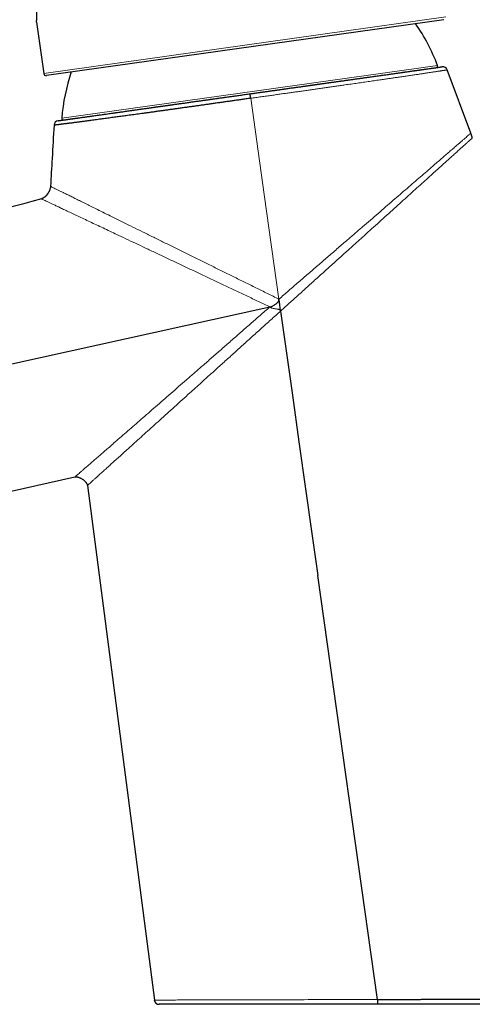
# Model space of a CAD drawing. Header units: millimetres. Extents: x 8 to 869, y 12 to 834.
# Tile 29 of 216: x 101 to 157, y 615 to 738. Entities that reach past the tile are written whole.
import ezdxf

# ---------------------------------------------------------------- set-up
doc = ezdxf.new("R2010")
doc.units = ezdxf.units.MM

msp = doc.modelspace()

# ---------------------------------------------------------------- linework, layer by layer
at = {"color": 7, "linetype": 'Continuous', "lineweight": 30}
for p, q in [((103.11, 737.81), (104.01, 731.42)), ((153.86, 738.12), (104.35, 731.16)), ((157.21, 723.97), (154.29, 731.86)), ((64.04, 671.45), (107.9, 681.12)), ((109.44, 680.05), (117.79, 615.89)), ((145.59, 615.97), (138.16, 668.83)), ((117.79, 615.89), (117.79, 615.89))]:
    msp.add_line(p, q, dxfattribs=at)
at = {"color": 252, "linetype": 'Continuous', "lineweight": 0}
for p, q in [((104.01, 731.42), (154.11, 738.46)), ((106.24, 725.83), (153.08, 732.41))]:
    msp.add_line(p, q, dxfattribs=at)
at = {"color": 252, "linetype": 'Continuous', "lineweight": 0, "flags": 128}
for points in [[(133.31, 703.28), (131.48, 716.33), (129.8, 728.32)], [(117.79, 615.89), (117.79, 615.89), (117.79, 615.89), (117.81, 615.89), (117.84, 615.89), (117.89, 615.89), (117.94, 615.89), (118.02, 615.89), (118.11, 615.89), (118.19, 615.89), (118.28, 615.89), (118.38, 615.89), (118.49, 615.89), (118.63, 615.89), (118.8, 615.89), (118.97, 615.89), (119.16, 615.89), (119.36, 615.89), (119.58, 615.89), (119.77, 615.89), (119.98, 615.89), (120.2, 615.89), (120.42, 615.89), (120.66, 615.9), (120.91, 615.9), (121.2, 615.9), (121.5, 615.9), (121.78, 615.9), (122.07, 615.9), (122.38, 615.9), (122.69, 615.9), (122.98, 615.9), (123.27, 615.9), (123.58, 615.91), (123.89, 615.91), (124.25, 615.91), (124.61, 615.91), (124.98, 615.91), (125.36, 615.91), (125.79, 615.91), (126.23, 615.91), (126.53, 615.91), (126.83, 615.92), (127.13, 615.92), (127.44, 615.92), (127.84, 615.92), (128.25, 615.92), (128.66, 615.92), (129.09, 615.92), (129.51, 615.92), (129.95, 615.93), (130.36, 615.93), (130.78, 615.93), (131.2, 615.93), (131.63, 615.93), (132.06, 615.93), (132.5, 615.93), (132.82, 615.93), (133.14, 615.93), (133.46, 615.94), (133.79, 615.94), (134.22, 615.94), (134.67, 615.94), (135.11, 615.94), (135.56, 615.94), (136.01, 615.94), (136.46, 615.94), (136.96, 615.95), (137.46, 615.95), (137.96, 615.95), (138.46, 615.95), (138.97, 615.95), (139.48, 615.95), (140.04, 615.95), (140.6, 615.96), (141.17, 615.96), (141.74, 615.96), (142.32, 615.96), (142.89, 615.96), (143.49, 615.96), (144.09, 615.96), (144.46, 615.97), (144.84, 615.97), (145.21, 615.97), (145.59, 615.97), (145.59, 615.97), (145.59, 615.97)]]:
    msp.add_lwpolyline(points, dxfattribs=at)
at = {"color": 7, "linetype": 'Continuous', "lineweight": 30, "flags": 128}
for points in [[(46.35, 683.39), (89.27, 692.85), (132.19, 702.32)], [(133.52, 701.8), (134.18, 697.13), (134.99, 691.3), (135.81, 685.48), (136.64, 679.63), (137.46, 673.78), (138.16, 668.83)]]:
    msp.add_lwpolyline(points, dxfattribs=at)
at = {"color": 7, "linetype": 'Continuous', "lineweight": 30}
for centre, radius, start, end in [((129.89, 723.62), 24.8, 20.7823, 34.4092), ((152.89, 732.34), 0.2, 278, 20.7823), ((153.73, 731.65), 0.6, 20.3378, 97.9936), ((104.3, 731.46), 0.3, 188, 278), ((130.96, 723.77), 24.8, 161.5908, 175.2177), ((105.89, 724.93), 0.6, 97.991, 176.6766), ((106.44, 725.82), 0.2, 175.2177, 278), ((118.38, 615.96), 0.6, 187.4207, 270)]:
    msp.add_arc(centre, radius, start, end, dxfattribs=at)
for points, knots in [([(103.11, 737.81), (103.11, 737.81), (103.11, 737.81), (103.11, 737.81), (103.11, 737.82), (103.11, 737.84), (103.11, 737.86), (103.11, 737.89), (103.12, 737.92), (103.12, 737.96), (103.12, 738.01), (103.13, 738.07), (103.13, 738.13), (103.13, 738.19), (103.14, 738.26), (103.14, 738.33), (103.14, 738.4), (103.14, 738.48), (103.15, 738.56), (103.15, 738.66), (103.16, 738.77), (103.16, 738.88), (103.16, 738.99), (103.16, 739.11), (103.17, 739.23), (103.17, 739.34), (103.17, 739.46), (103.17, 739.58), (103.17, 739.73), (103.17, 739.92), (103.16, 740.11), (103.16, 740.27), (103.15, 740.4), (103.15, 740.53), (103.14, 740.67), (103.14, 740.8), (103.13, 740.95), (103.12, 741.09), (103.11, 741.25), (103.1, 741.42), (103.09, 741.6), (103.07, 741.78), (103.06, 741.96), (103.04, 742.14), (103.02, 742.31), (103, 742.48), (102.98, 742.64), (102.96, 742.8), (102.94, 742.97), (102.91, 743.15), (102.89, 743.34), (102.86, 743.52), (102.83, 743.7), (102.8, 743.87), (102.77, 744.04), (102.74, 744.2), (102.71, 744.35), (102.68, 744.51), (102.65, 744.67), (102.61, 744.83), (102.58, 745.01), (102.54, 745.17), (102.5, 745.33), (102.47, 745.48), (102.43, 745.63), (102.39, 745.77), (102.36, 745.9), (102.33, 746.03), (102.29, 746.16), (102.25, 746.3), (102.21, 746.45), (102.17, 746.58), (102.14, 746.71), (102.1, 746.83), (102.07, 746.95), (102.03, 747.05), (102, 747.15), (101.97, 747.24), (101.95, 747.33), (101.92, 747.41), (101.89, 747.51), (101.85, 747.62), (101.81, 747.73), (101.78, 747.83), (101.75, 747.91), (101.73, 747.98), (101.71, 748.04), (101.69, 748.08), (101.68, 748.11), (101.67, 748.14), (101.66, 748.16), (101.66, 748.18), (101.65, 748.19), (101.65, 748.2), (101.65, 748.2), (101.65, 748.2)], [0, 0, 0, 0, 0.005088, 0.016063, 0.027038, 0.036739, 0.04644, 0.056178, 0.065917, 0.077461, 0.089022, 0.099837, 0.110653, 0.121521, 0.132388, 0.141991, 0.151594, 0.161232, 0.17087, 0.182567, 0.19428, 0.205238, 0.216197, 0.227207, 0.238217, 0.247945, 0.257673, 0.267438, 0.277202, 0.293894, 0.310631, 0.319794, 0.328956, 0.338149, 0.347342, 0.356813, 0.366284, 0.375789, 0.385293, 0.397109, 0.408942, 0.420016, 0.43109, 0.44222, 0.453351, 0.463191, 0.473031, 0.48291, 0.49279, 0.504377, 0.515981, 0.526839, 0.537697, 0.548609, 0.55952, 0.569164, 0.578808, 0.588489, 0.59817, 0.60973, 0.621306, 0.632136, 0.642966, 0.653847, 0.664728, 0.674342, 0.683956, 0.693605, 0.703254, 0.715026, 0.726813, 0.737842, 0.748871, 0.759952, 0.771033, 0.780825, 0.790617, 0.800446, 0.810275, 0.819434, 0.828601, 0.84536, 0.862165, 0.876589, 0.891042, 0.904751, 0.918485, 0.928599, 0.938723, 0.94889, 0.959057, 0.969268, 0.979479, 0.989734, 1, 1, 1, 1]), ([(129.72, 728.89), (129.89, 728.91), (130.23, 728.96), (130.74, 729.03), (131.25, 729.1), (131.76, 729.17), (132.26, 729.24), (132.76, 729.31), (133.25, 729.38), (133.74, 729.45), (134.23, 729.52), (134.71, 729.59), (135.2, 729.66), (135.69, 729.72), (136.17, 729.79), (136.65, 729.86), (137.12, 729.93), (137.6, 729.99), (138.08, 730.06), (138.57, 730.13), (139.06, 730.2), (139.55, 730.27), (140.02, 730.33), (140.48, 730.4), (140.92, 730.46), (141.36, 730.52), (141.79, 730.58), (142.21, 730.64), (142.64, 730.7), (143.05, 730.76), (143.46, 730.82), (143.87, 730.87), (144.26, 730.93), (144.66, 730.98), (145.05, 731.04), (145.45, 731.1), (145.84, 731.15), (146.23, 731.21), (146.6, 731.26), (146.96, 731.31), (147.29, 731.36), (147.62, 731.4), (147.94, 731.45), (148.26, 731.49), (148.57, 731.53), (148.87, 731.58), (149.16, 731.62), (149.44, 731.66), (149.72, 731.7), (149.99, 731.73), (150.25, 731.77), (150.51, 731.81), (150.76, 731.84), (151, 731.88), (151.22, 731.91), (151.44, 731.94), (151.64, 731.97), (151.83, 731.99), (152.02, 732.02), (152.19, 732.04), (152.36, 732.07), (152.51, 732.09), (152.66, 732.11), (152.8, 732.13), (152.93, 732.15), (153.05, 732.16), (153.16, 732.18), (153.25, 732.19), (153.34, 732.21), (153.42, 732.22), (153.48, 732.23), (153.54, 732.23), (153.58, 732.24), (153.61, 732.24), (153.63, 732.25), (153.64, 732.25), (153.64, 732.25), (153.64, 732.25)], [0, 0, 0, 0, 0.0136109, 0.0272263, 0.0408432, 0.0544586, 0.0680694, 0.081283, 0.0944995, 0.107716, 0.1209296, 0.134236, 0.1475452, 0.1608545, 0.1741608, 0.1874912, 0.2008245, 0.2141578, 0.2274881, 0.2417534, 0.2560223, 0.2702912, 0.2845565, 0.2977603, 0.3109669, 0.3241735, 0.3373772, 0.3506723, 0.3639703, 0.3772683, 0.3905634, 0.4038127, 0.4170648, 0.4303169, 0.4435662, 0.4577705, 0.4719784, 0.4861862, 0.5003905, 0.5134241, 0.5264604, 0.5394966, 0.5525302, 0.5656503, 0.5787733, 0.5918962, 0.6050164, 0.6182256, 0.6314376, 0.6446496, 0.6578588, 0.671427, 0.6849984, 0.6985697, 0.712138, 0.7251847, 0.7382341, 0.7512836, 0.7643302, 0.7774676, 0.7906078, 0.803748, 0.8168853, 0.8304049, 0.8439277, 0.8574504, 0.87097, 0.8845917, 0.8982166, 0.9118415, 0.9254632, 0.9385512, 0.951642, 0.9647329, 0.977821, 0.9909991, 1, 1, 1, 1]), ([(130.74, 729.03), (130.75, 729.03), (130.93, 729.06), (131.29, 729.11), (131.82, 729.18), (132.29, 729.25), (132.7, 729.3), (133.04, 729.35), (133.39, 729.4), (133.74, 729.45), (134.09, 729.5), (134.51, 729.56), (134.99, 729.63), (135.53, 729.7), (136.07, 729.78), (136.5, 729.84), (136.83, 729.89), (137.07, 729.92), (137.31, 729.95), (137.54, 729.98), (137.78, 730.02), (138.01, 730.05), (138.33, 730.1), (138.73, 730.15), (139.21, 730.22), (139.69, 730.29), (140.16, 730.35), (140.57, 730.41), (140.93, 730.46), (141.23, 730.5), (141.52, 730.54), (141.82, 730.59), (142.11, 730.63), (142.46, 730.68), (142.85, 730.73), (143.29, 730.79), (143.72, 730.85), (144.14, 730.91), (144.56, 730.97), (144.96, 731.03), (145.35, 731.08), (145.74, 731.14), (146.12, 731.19), (146.49, 731.24), (146.86, 731.29), (147.22, 731.34), (147.56, 731.39), (147.86, 731.44), (148.12, 731.47), (148.33, 731.5), (148.53, 731.53), (148.74, 731.56), (148.94, 731.59), (149.16, 731.62), (149.42, 731.65), (149.69, 731.69), (149.95, 731.73), (150.2, 731.76), (150.41, 731.79), (150.57, 731.82), (150.7, 731.83), (150.82, 731.85), (150.95, 731.87), (151.06, 731.89), (151.18, 731.9), (151.32, 731.92), (151.49, 731.95), (151.68, 731.97), (151.79, 731.99), (151.85, 732)], [0, 0, 0, 0, 0.00064, 0.019416, 0.038184, 0.056952, 0.069247, 0.081549, 0.093862, 0.106188, 0.118867, 0.131932, 0.151502, 0.17105, 0.190587, 0.210124, 0.218899, 0.227677, 0.23646, 0.245248, 0.254042, 0.262844, 0.271654, 0.290223, 0.30876, 0.327275, 0.345776, 0.364275, 0.376389, 0.388509, 0.400637, 0.412776, 0.424927, 0.437095, 0.456062, 0.474994, 0.493902, 0.512797, 0.531687, 0.550247, 0.568822, 0.587423, 0.606058, 0.625025, 0.643958, 0.662866, 0.68176, 0.700651, 0.713023, 0.7254, 0.737786, 0.750183, 0.762595, 0.775023, 0.793592, 0.812129, 0.830644, 0.849146, 0.867644, 0.878028, 0.888415, 0.898808, 0.909207, 0.919615, 0.930034, 0.940464, 0.960423, 0.980348, 1, 1, 1, 1]), ([(152.28, 732.06), (152.31, 732.06), (152.37, 732.07), (152.42, 732.08), (152.45, 732.08)], [0, 0, 0, 0, 0.53357, 1, 1, 1, 1]), ([(129.8, 728.32), (129.8, 728.32), (129.61, 728.3), (129.23, 728.24), (128.67, 728.16), (128.14, 728.09), (127.62, 728.01), (127.1, 727.94), (126.58, 727.87), (126.05, 727.79), (125.51, 727.72), (124.98, 727.64), (124.47, 727.57), (123.98, 727.5), (123.51, 727.43), (123.05, 727.37), (122.59, 727.3), (122.13, 727.24), (121.64, 727.17), (121.13, 727.1), (120.62, 727.03), (120.12, 726.96), (119.65, 726.89), (119.18, 726.83), (118.7, 726.76), (118.23, 726.7), (117.75, 726.63), (117.28, 726.56), (116.84, 726.5), (116.41, 726.44), (116.01, 726.39), (115.62, 726.33), (115.23, 726.28), (114.84, 726.23), (114.47, 726.18), (114.12, 726.13), (113.79, 726.08), (113.46, 726.04), (113.14, 726), (112.82, 725.95), (112.49, 725.91), (112.16, 725.86), (111.81, 725.82), (111.47, 725.77), (111.13, 725.72), (110.78, 725.68), (110.42, 725.63), (110.08, 725.58), (109.79, 725.55), (109.55, 725.51), (109.35, 725.49), (109.15, 725.46), (108.95, 725.43), (108.74, 725.41), (108.52, 725.38), (108.3, 725.35), (108.1, 725.32), (107.89, 725.3), (107.69, 725.27), (107.49, 725.24), (107.28, 725.22), (107.09, 725.19), (106.89, 725.17), (106.7, 725.14), (106.52, 725.12), (106.35, 725.1), (106.21, 725.08), (106.09, 725.07), (106.01, 725.06), (105.92, 725.04), (105.83, 725.03), (105.74, 725.02), (105.64, 725.01), (105.56, 725), (105.49, 724.99), (105.43, 724.98), (105.38, 724.98), (105.34, 724.97), (105.31, 724.97), (105.29, 724.97), (105.29, 724.96), (105.29, 724.96), (105.29, 724.96)], [0, 0, 0, 0, 0.000002, 0.014879, 0.029764, 0.043292, 0.05682, 0.070372, 0.083925, 0.098056, 0.112188, 0.126347, 0.140507, 0.153052, 0.165599, 0.178144, 0.190733, 0.203323, 0.215912, 0.230784, 0.245663, 0.259185, 0.272708, 0.286255, 0.299802, 0.313929, 0.328057, 0.342212, 0.356367, 0.36891, 0.381454, 0.393997, 0.406583, 0.41917, 0.431757, 0.443103, 0.45445, 0.465796, 0.477174, 0.488554, 0.499932, 0.513012, 0.526092, 0.539195, 0.552297, 0.56704, 0.581783, 0.596557, 0.611332, 0.620567, 0.629801, 0.639044, 0.648286, 0.659627, 0.670968, 0.682309, 0.693682, 0.705056, 0.71643, 0.729506, 0.742583, 0.755681, 0.768779, 0.78352, 0.79826, 0.813032, 0.827804, 0.837038, 0.846273, 0.855516, 0.864758, 0.878212, 0.891666, 0.905144, 0.918623, 0.932006, 0.945392, 0.958776, 0.972214, 0.985654, 0.999093, 1, 1, 1, 1]), ([(105.8, 725.52), (105.8, 725.52), (105.81, 725.52), (105.82, 725.53), (105.86, 725.53), (105.9, 725.54), (105.96, 725.55), (106.03, 725.56), (106.12, 725.57), (106.23, 725.58), (106.34, 725.6), (106.48, 725.62), (106.62, 725.64), (106.78, 725.66), (106.95, 725.69), (107.14, 725.71), (107.33, 725.74), (107.52, 725.77), (107.72, 725.79), (107.93, 725.82), (108.14, 725.85), (108.37, 725.88), (108.61, 725.92), (108.86, 725.95), (109.12, 725.99), (109.39, 726.03), (109.66, 726.07), (109.93, 726.1), (110.22, 726.14), (110.51, 726.19), (110.81, 726.23), (111.12, 726.27), (111.44, 726.32), (111.77, 726.36), (112.11, 726.41), (112.46, 726.46), (112.82, 726.51), (113.19, 726.56), (113.57, 726.62), (113.95, 726.67), (114.35, 726.73), (114.75, 726.78), (115.14, 726.84), (115.54, 726.89), (115.94, 726.95), (116.35, 727.01), (116.77, 727.07), (117.19, 727.12), (117.62, 727.18), (118.06, 727.25), (118.5, 727.31), (118.96, 727.37), (119.41, 727.44), (119.88, 727.5), (120.35, 727.57), (120.82, 727.64), (121.3, 727.7), (121.81, 727.77), (122.33, 727.85), (122.89, 727.93), (123.43, 728), (123.97, 728.08), (124.5, 728.15), (125.03, 728.23), (125.57, 728.3), (126.11, 728.38), (126.67, 728.46), (127.26, 728.54), (127.87, 728.63), (128.49, 728.71), (129.1, 728.8), (129.51, 728.86), (129.72, 728.89)], [0, 0, 0, 0, 0.012523, 0.027578, 0.042638, 0.057698, 0.072754, 0.087801, 0.103616, 0.119432, 0.135247, 0.150737, 0.166236, 0.18174, 0.197245, 0.212744, 0.228235, 0.241787, 0.255344, 0.268902, 0.282459, 0.296011, 0.309932, 0.323857, 0.337782, 0.351703, 0.364962, 0.378224, 0.391486, 0.404746, 0.418097, 0.431451, 0.444805, 0.458156, 0.471761, 0.485369, 0.498976, 0.512581, 0.526497, 0.540416, 0.554335, 0.568251, 0.581494, 0.59474, 0.607987, 0.62123, 0.634565, 0.647902, 0.66124, 0.674574, 0.688214, 0.701857, 0.7155, 0.729139, 0.742879, 0.756622, 0.770364, 0.784104, 0.799561, 0.815021, 0.830478, 0.845023, 0.859575, 0.874131, 0.888686, 0.903238, 0.917783, 0.934221, 0.950667, 0.967116, 0.983562, 1, 1, 1, 1]), ([(120.59, 727.6), (120.59, 727.6), (120.69, 727.62), (120.87, 727.64), (121.23, 727.69), (121.67, 727.75), (122.21, 727.83), (122.74, 727.91), (123.28, 727.98), (123.79, 728.05), (124.26, 728.12), (124.69, 728.18), (125.12, 728.24), (125.55, 728.3), (126.04, 728.37), (126.59, 728.45), (127.21, 728.53), (127.83, 728.62), (128.25, 728.68), (128.47, 728.71), (128.48, 728.71)], [0, 0, 0, 0, 0.001817, 0.038084, 0.074393, 0.143869, 0.213227, 0.282507, 0.35175, 0.420998, 0.475438, 0.529926, 0.584482, 0.638438, 0.689915, 0.766406, 0.842815, 0.919196, 0.995606, 1, 1, 1, 1]), ([(113.37, 726.59), (113.47, 726.6), (113.69, 726.63), (114.05, 726.68), (114.45, 726.74), (114.86, 726.8), (115.23, 726.85), (115.55, 726.89), (115.83, 726.93), (116.12, 726.97), (116.4, 727.01), (116.69, 727.05), (117.03, 727.1), (117.43, 727.16), (117.88, 727.22), (118.33, 727.29), (118.8, 727.35), (119.19, 727.41), (119.53, 727.45), (119.79, 727.49), (119.99, 727.52), (120.09, 727.53), (120.11, 727.54)], [0, 0, 0, 0, 0.048312, 0.113631, 0.178868, 0.244056, 0.309232, 0.351916, 0.39462, 0.437353, 0.480125, 0.522946, 0.565825, 0.629891, 0.693847, 0.757725, 0.821558, 0.885379, 0.921205, 0.957043, 0.992899, 1, 1, 1, 1]), ([(106.47, 725.62), (106.47, 725.62), (106.48, 725.62), (106.49, 725.62), (106.52, 725.63), (106.57, 725.63), (106.62, 725.64), (106.67, 725.65), (106.71, 725.65), (106.77, 725.66), (106.83, 725.67), (106.89, 725.68), (106.96, 725.69), (107.02, 725.69), (107.04, 725.7)], [0, 0, 0, 0, 0.103656, 0.207146, 0.310524, 0.413845, 0.517164, 0.584839, 0.652551, 0.720317, 0.788151, 0.857936, 0.92986, 1, 1, 1, 1]), ([(107.21, 725.72), (107.21, 725.72), (107.26, 725.73), (107.36, 725.74), (107.49, 725.76), (107.6, 725.78), (107.67, 725.79), (107.75, 725.8), (107.84, 725.81), (107.92, 725.82), (108.01, 725.83), (108.14, 725.85), (108.3, 725.88), (108.51, 725.9), (108.73, 725.94), (108.96, 725.97), (109.18, 726), (109.37, 726.03), (109.54, 726.05), (109.71, 726.07), (109.89, 726.1), (110.07, 726.12), (110.29, 726.16), (110.55, 726.19), (110.86, 726.24), (111.18, 726.28), (111.49, 726.32), (111.69, 726.35), (111.78, 726.36)], [0, 0, 0, 0, 0.001709, 0.056419, 0.11113, 0.135702, 0.160285, 0.184879, 0.209488, 0.234115, 0.258763, 0.283434, 0.335434, 0.387344, 0.439192, 0.491003, 0.542804, 0.576729, 0.610669, 0.644631, 0.678623, 0.712652, 0.746725, 0.799838, 0.852855, 0.905805, 0.958716, 1, 1, 1, 1]), ([(112.46, 726.46), (112.49, 726.46), (112.63, 726.48), (112.81, 726.51), (112.97, 726.53), (113, 726.54)], [0, 0, 0, 0, 0.154429, 0.822423, 1, 1, 1, 1]), ([(105.29, 724.96), (105.21, 723.58), (105.06, 721.05), (104.91, 718.51), (104.85, 717.35)], [0, 0, 0, 0, 0.543587, 1, 1, 1, 1]), ([(157.41, 723.37), (157.4, 723.4), (157.39, 723.46), (157.37, 723.55), (157.35, 723.63), (157.32, 723.71), (157.28, 723.79), (157.25, 723.88), (157.23, 723.94), (157.21, 723.97)], [0, 0, 0, 0, 0.145839, 0.285001, 0.418271, 0.54592, 0.707346, 0.858572, 1, 1, 1, 1]), ([(104.85, 717.35), (104.84, 717.31), (104.84, 717.23), (104.81, 717.12), (104.78, 717), (104.75, 716.9), (104.71, 716.81), (104.66, 716.71), (104.62, 716.63), (104.57, 716.54), (104.53, 716.48), (104.49, 716.42), (104.46, 716.37), (104.43, 716.33), (104.41, 716.31), (104.39, 716.28), (104.37, 716.25), (104.35, 716.23), (104.33, 716.2), (104.3, 716.18), (104.27, 716.14), (104.23, 716.1), (104.18, 716.05), (104.11, 715.99), (104.03, 715.93), (103.95, 715.88), (103.87, 715.84), (103.8, 715.81), (103.75, 715.79), (103.72, 715.78)], [0, 0, 0, 0, 0.058886, 0.117243, 0.174056, 0.228461, 0.279763, 0.327426, 0.379272, 0.424865, 0.464073, 0.498736, 0.529451, 0.548964, 0.566459, 0.582489, 0.599441, 0.616502, 0.630548, 0.646211, 0.668079, 0.697473, 0.734047, 0.77729, 0.826489, 0.880719, 0.919143, 0.958993, 1, 1, 1, 1]), ([(103.72, 715.78), (91.14, 712.36), (66.13, 705.57), (41.11, 698.78), (28.69, 695.4)], [0, 0, 0, 0, 0.503134, 1, 1, 1, 1]), ([(132.2, 702.31), (132.26, 702.33), (132.38, 702.36), (132.56, 702.44), (132.74, 702.54), (132.9, 702.65), (133.05, 702.77), (133.17, 702.89), (133.24, 703), (133.29, 703.09), (133.32, 703.19), (133.31, 703.25), (133.31, 703.28)], [0, 0, 0, 0, 0.125023, 0.250079, 0.375149, 0.500216, 0.625251, 0.750214, 0.812743, 0.875221, 0.93765, 1, 1, 1, 1]), ([(133.51, 701.8), (133.5, 701.91), (133.48, 702.13), (133.44, 702.42), (133.41, 702.67), (133.38, 702.87), (133.35, 703.08), (133.32, 703.21), (133.3, 703.28)], [0, 0, 0, 0, 0.221546, 0.443159, 0.582216, 0.721314, 0.8606, 1, 1, 1, 1]), ([(107.9, 681.12), (107.93, 681.13), (107.98, 681.14), (108.06, 681.14), (108.14, 681.13), (108.21, 681.11), (108.28, 681.1), (108.33, 681.08), (108.4, 681.06), (108.49, 681.02), (108.59, 680.97), (108.7, 680.91), (108.81, 680.85), (108.91, 680.78), (109, 680.7), (109.09, 680.62), (109.16, 680.55), (109.22, 680.48), (109.28, 680.41), (109.33, 680.34), (109.37, 680.27), (109.39, 680.21), (109.41, 680.17), (109.42, 680.14), (109.43, 680.11), (109.44, 680.08), (109.44, 680.05), (109.44, 680.04)], [0, 0, 0, 0, 0.03942, 0.077548, 0.1201, 0.157527, 0.18844, 0.216096, 0.245446, 0.298133, 0.355407, 0.416969, 0.480032, 0.541705, 0.601375, 0.658525, 0.712869, 0.752184, 0.7966, 0.845068, 0.883266, 0.922285, 0.937963, 0.953611, 0.969186, 0.984657, 1, 1, 1, 1]), ([(145.59, 615.36), (145.37, 615.36), (144.93, 615.36), (144.27, 615.36), (143.61, 615.36), (142.98, 615.36), (142.38, 615.36), (141.82, 615.36), (141.25, 615.36), (140.69, 615.36), (140.12, 615.36), (139.56, 615.36), (139, 615.36), (138.43, 615.36), (137.87, 615.36), (137.32, 615.36), (136.76, 615.36), (136.21, 615.36), (135.66, 615.36), (135.12, 615.36), (134.57, 615.36), (134.05, 615.36), (133.53, 615.36), (133.04, 615.36), (132.55, 615.36), (132.06, 615.36), (131.58, 615.36), (131.1, 615.36), (130.63, 615.36), (130.16, 615.36), (129.7, 615.36), (129.24, 615.36), (128.79, 615.36), (128.35, 615.36), (127.91, 615.36), (127.48, 615.36), (127.06, 615.36), (126.67, 615.36), (126.33, 615.36), (126.02, 615.36), (125.71, 615.36), (125.4, 615.36), (125.08, 615.36), (124.76, 615.36), (124.44, 615.36), (124.13, 615.36), (123.83, 615.36), (123.5, 615.36), (123.16, 615.36), (122.8, 615.36), (122.45, 615.36), (122.16, 615.36), (121.94, 615.36), (121.76, 615.36), (121.6, 615.36), (121.42, 615.36), (121.23, 615.36), (121.04, 615.36), (120.86, 615.36), (120.67, 615.36), (120.5, 615.36), (120.32, 615.36), (120.15, 615.36), (119.99, 615.36), (119.84, 615.36), (119.67, 615.36), (119.5, 615.36), (119.31, 615.36), (119.15, 615.36), (119.02, 615.36), (118.91, 615.36), (118.83, 615.36), (118.76, 615.36), (118.69, 615.36), (118.63, 615.36), (118.58, 615.36), (118.53, 615.36), (118.48, 615.36), (118.45, 615.36), (118.42, 615.36), (118.4, 615.36), (118.39, 615.36), (118.38, 615.36), (118.38, 615.36), (118.38, 615.36)], [0, 0, 0, 0, 0.015709, 0.031417, 0.047159, 0.062901, 0.076501, 0.090102, 0.103702, 0.117353, 0.131004, 0.144655, 0.158464, 0.172274, 0.186083, 0.199946, 0.21381, 0.227672, 0.241663, 0.255653, 0.269668, 0.283683, 0.296862, 0.310042, 0.32322, 0.336446, 0.349674, 0.3629, 0.376193, 0.389486, 0.4028, 0.416115, 0.429498, 0.442883, 0.456266, 0.4697, 0.483135, 0.49657, 0.506949, 0.517329, 0.527719, 0.538109, 0.549683, 0.561258, 0.572831, 0.58444, 0.596049, 0.607657, 0.622732, 0.637807, 0.652917, 0.668027, 0.676167, 0.684308, 0.692454, 0.7006, 0.710686, 0.720773, 0.73087, 0.740968, 0.751538, 0.762109, 0.77268, 0.783279, 0.793879, 0.804478, 0.819873, 0.835267, 0.850702, 0.866137, 0.875838, 0.885539, 0.89525, 0.904961, 0.915003, 0.925045, 0.935098, 0.94515, 0.955704, 0.966259, 0.976812, 0.987395, 0.997978, 1, 1, 1, 1]), ([(145.59, 615.97), (145.69, 615.97), (145.96, 615.97), (146.39, 615.97), (146.9, 615.97), (147.41, 615.97), (147.91, 615.98), (148.42, 615.98), (148.93, 615.98), (149.44, 615.98), (149.95, 615.98), (150.46, 615.98), (150.97, 615.98), (151.48, 615.99), (151.99, 615.99), (152.5, 615.99), (153.01, 615.99), (153.52, 615.99), (154.03, 615.99), (154.53, 615.99), (155, 616), (155.42, 616), (155.79, 616), (156.17, 616), (156.58, 616), (157.03, 616), (157.52, 616), (158.01, 616.01), (158.49, 616.01), (158.96, 616.01), (159.43, 616.01), (159.9, 616.01), (160.36, 616.01), (160.81, 616.01), (161.26, 616.01), (161.71, 616.02), (162.11, 616.02), (162.47, 616.02), (162.79, 616.02), (163.11, 616.02), (163.42, 616.02), (163.73, 616.02), (164.03, 616.02), (164.33, 616.02), (164.66, 616.02), (165.01, 616.03), (165.39, 616.03), (165.76, 616.03), (166.13, 616.03), (166.49, 616.03), (166.84, 616.03), (167.18, 616.03), (167.51, 616.03), (167.84, 616.03), (168.16, 616.04), (168.47, 616.04), (168.74, 616.04), (168.99, 616.04), (169.21, 616.04), (169.42, 616.04), (169.63, 616.04), (169.85, 616.04), (170.07, 616.04), (170.29, 616.04), (170.51, 616.04), (170.74, 616.04), (170.98, 616.04), (171.2, 616.04), (171.41, 616.05), (171.62, 616.05), (171.8, 616.05), (171.97, 616.05), (172.11, 616.05), (172.25, 616.05), (172.39, 616.05), (172.51, 616.05), (172.64, 616.05), (172.78, 616.05), (172.9, 616.05), (172.98, 616.05), (173.05, 616.05), (173.1, 616.05), (173.16, 616.05), (173.22, 616.05), (173.28, 616.05), (173.32, 616.05), (173.35, 616.05), (173.38, 616.05), (173.4, 616.05), (173.4, 616.05), (173.4, 616.05), (173.4, 616.05)], [0, 0, 0, 0, 0.006979, 0.018761, 0.030543, 0.042325, 0.05414, 0.065956, 0.07777, 0.089808, 0.101847, 0.113884, 0.125957, 0.138031, 0.150104, 0.162404, 0.174705, 0.187005, 0.199344, 0.211683, 0.224021, 0.233371, 0.242722, 0.25208, 0.261438, 0.273893, 0.28635, 0.298806, 0.311303, 0.3238, 0.336297, 0.34872, 0.361144, 0.373567, 0.386031, 0.398496, 0.41096, 0.420292, 0.429624, 0.438964, 0.448304, 0.457497, 0.466689, 0.475889, 0.485089, 0.497336, 0.509584, 0.521831, 0.534119, 0.546408, 0.558696, 0.570913, 0.583132, 0.595349, 0.607608, 0.619868, 0.632128, 0.641308, 0.650488, 0.659676, 0.668864, 0.679292, 0.689721, 0.700161, 0.710601, 0.72328, 0.73596, 0.74864, 0.761368, 0.774097, 0.786825, 0.797632, 0.80844, 0.819247, 0.830084, 0.840922, 0.851759, 0.867058, 0.882366, 0.890989, 0.899613, 0.908244, 0.916875, 0.928371, 0.939869, 0.951366, 0.962899, 0.974434, 0.985968, 0.997453, 1, 1, 1, 1]), ([(172.81, 615.36), (172.81, 615.36), (172.81, 615.36), (172.79, 615.36), (172.77, 615.36), (172.73, 615.36), (172.68, 615.36), (172.61, 615.36), (172.54, 615.36), (172.46, 615.36), (172.38, 615.36), (172.28, 615.36), (172.18, 615.36), (172.07, 615.36), (171.94, 615.36), (171.8, 615.36), (171.65, 615.36), (171.48, 615.36), (171.3, 615.36), (171.1, 615.36), (170.88, 615.36), (170.66, 615.36), (170.41, 615.36), (170.16, 615.36), (169.9, 615.36), (169.64, 615.36), (169.38, 615.36), (169.11, 615.36), (168.82, 615.36), (168.53, 615.36), (168.23, 615.36), (167.92, 615.36), (167.6, 615.36), (167.27, 615.36), (166.93, 615.36), (166.58, 615.36), (166.22, 615.36), (165.86, 615.36), (165.48, 615.36), (165.1, 615.36), (164.71, 615.36), (164.31, 615.36), (163.9, 615.36), (163.48, 615.36), (163.06, 615.36), (162.63, 615.36), (162.19, 615.36), (161.74, 615.36), (161.28, 615.36), (160.82, 615.36), (160.35, 615.36), (159.87, 615.36), (159.39, 615.36), (158.9, 615.36), (158.4, 615.36), (157.9, 615.36), (157.36, 615.36), (156.79, 615.36), (156.18, 615.36), (155.56, 615.36), (154.93, 615.36), (154.3, 615.36), (153.69, 615.36), (153.1, 615.36), (152.53, 615.36), (151.95, 615.36), (151.37, 615.36), (150.79, 615.36), (150.27, 615.36), (149.8, 615.36), (149.39, 615.36), (148.99, 615.36), (148.59, 615.36), (148.21, 615.36), (147.83, 615.36), (147.46, 615.36), (147.09, 615.36), (146.71, 615.36), (146.34, 615.36), (145.96, 615.36), (145.71, 615.36), (145.59, 615.36)], [0, 0, 0, 0, 0.008487, 0.021836, 0.035187, 0.048535, 0.061943, 0.075352, 0.08876, 0.100349, 0.111939, 0.123528, 0.135155, 0.146783, 0.158411, 0.171149, 0.183887, 0.196648, 0.209408, 0.223304, 0.237202, 0.251097, 0.265058, 0.27902, 0.29298, 0.305729, 0.318479, 0.331228, 0.344026, 0.356825, 0.369622, 0.382473, 0.395325, 0.408176, 0.421075, 0.433976, 0.446876, 0.459842, 0.472809, 0.485797, 0.498785, 0.511838, 0.524892, 0.537945, 0.551046, 0.564149, 0.577251, 0.590458, 0.603664, 0.616892, 0.630121, 0.643454, 0.656789, 0.670123, 0.683506, 0.696891, 0.710275, 0.726048, 0.741824, 0.757598, 0.773454, 0.789312, 0.805168, 0.819224, 0.833281, 0.847337, 0.861449, 0.875563, 0.889675, 0.899442, 0.909209, 0.918984, 0.928759, 0.937648, 0.946538, 0.955433, 0.964329, 0.973243, 0.982158, 0.991079, 1, 1, 1, 1])]:
    msp.add_open_spline(points, degree=3, knots=knots, dxfattribs=at)
at = {"color": 252, "linetype": 'Continuous', "lineweight": 0}
for points, knots in [([(154.29, 731.86), (154.29, 731.86), (154.29, 731.86), (154.27, 731.86), (154.24, 731.85), (154.19, 731.85), (154.13, 731.84), (154.07, 731.83), (154.01, 731.82), (153.93, 731.81), (153.85, 731.8), (153.77, 731.78), (153.67, 731.77), (153.56, 731.75), (153.45, 731.73), (153.33, 731.71), (153.19, 731.7), (153.05, 731.67), (152.9, 731.65), (152.75, 731.63), (152.58, 731.6), (152.4, 731.58), (152.22, 731.55), (152.02, 731.52), (151.84, 731.49), (151.67, 731.47), (151.51, 731.44), (151.35, 731.42), (151.17, 731.39), (150.96, 731.36), (150.73, 731.33), (150.49, 731.29), (150.24, 731.25), (149.99, 731.22), (149.73, 731.18), (149.46, 731.14), (149.19, 731.1), (148.91, 731.06), (148.62, 731.02), (148.33, 730.97), (148.06, 730.93), (147.8, 730.9), (147.57, 730.86), (147.34, 730.83), (147.1, 730.79), (146.85, 730.76), (146.59, 730.72), (146.33, 730.68), (146.03, 730.64), (145.7, 730.59), (145.35, 730.54), (144.98, 730.49), (144.61, 730.43), (144.23, 730.38), (143.85, 730.32), (143.48, 730.27), (143.1, 730.21), (142.72, 730.16), (142.33, 730.1), (141.94, 730.05), (141.58, 730), (141.26, 729.95), (140.96, 729.91), (140.67, 729.87), (140.28, 729.81), (139.8, 729.74), (139.22, 729.66), (138.64, 729.58), (138.07, 729.49), (137.5, 729.41), (136.94, 729.33), (136.37, 729.25), (135.81, 729.17), (135.26, 729.09), (134.7, 729.02), (134.15, 728.94), (133.58, 728.86), (133, 728.78), (132.5, 728.7), (132.08, 728.65), (131.76, 728.6), (131.43, 728.55), (131.1, 728.51), (130.78, 728.46), (130.45, 728.41), (130.12, 728.37), (129.91, 728.34), (129.8, 728.32)], [0, 0, 0, 0, 0.016442, 0.032928, 0.049414, 0.065331, 0.081258, 0.09271, 0.104164, 0.115617, 0.127104, 0.138592, 0.15008, 0.161823, 0.173567, 0.18531, 0.197091, 0.208873, 0.220654, 0.232699, 0.244745, 0.25679, 0.268875, 0.280961, 0.293046, 0.301853, 0.310659, 0.319473, 0.328286, 0.339988, 0.35169, 0.363391, 0.375129, 0.386867, 0.398605, 0.410219, 0.421834, 0.433449, 0.445098, 0.456748, 0.468397, 0.477099, 0.485801, 0.49451, 0.503218, 0.512489, 0.52176, 0.531038, 0.540317, 0.552445, 0.564574, 0.576702, 0.58887, 0.601038, 0.613206, 0.624849, 0.636493, 0.648136, 0.659815, 0.671495, 0.683173, 0.691743, 0.700312, 0.708888, 0.717464, 0.733667, 0.749871, 0.766118, 0.782365, 0.797543, 0.812721, 0.827935, 0.843148, 0.857732, 0.872317, 0.886932, 0.901548, 0.916981, 0.932424, 0.940856, 0.949288, 0.957726, 0.966165, 0.97462, 0.983076, 0.991538, 1, 1, 1, 1]), ([(133.31, 703.28), (133.72, 703.64), (134.54, 704.34), (135.75, 705.4), (136.96, 706.44), (138.17, 707.48), (139.36, 708.51), (140.54, 709.54), (141.67, 710.51), (142.73, 711.43), (143.73, 712.3), (144.72, 713.14), (145.68, 713.98), (146.61, 714.79), (147.53, 715.58), (148.42, 716.35), (149.29, 717.1), (150.14, 717.84), (150.95, 718.54), (151.74, 719.22), (152.43, 719.82), (153.04, 720.35), (153.57, 720.81), (154.08, 721.25), (154.56, 721.66), (155, 722.04), (155.41, 722.39), (155.77, 722.71), (156.1, 723), (156.39, 723.25), (156.64, 723.46), (156.84, 723.64), (157, 723.78), (157.12, 723.88), (157.19, 723.94), (157.22, 723.97), (157.22, 723.96), (157.21, 723.96)], [0, 0, 0, 0, 0.03576, 0.071352, 0.106835, 0.142268, 0.177717, 0.213245, 0.248922, 0.280204, 0.311418, 0.34253, 0.373506, 0.404379, 0.43524, 0.466147, 0.497159, 0.528367, 0.55972, 0.591088, 0.622347, 0.647273, 0.672207, 0.697181, 0.722232, 0.7474, 0.772542, 0.797519, 0.822391, 0.847217, 0.87206, 0.89703, 0.922132, 0.947291, 0.972428, 0.997467, 1, 1, 1, 1]), ([(133.52, 701.8), (133.93, 702.17), (134.74, 702.9), (135.96, 703.99), (137.16, 705.09), (138.36, 706.17), (139.55, 707.24), (140.73, 708.31), (141.84, 709.31), (142.89, 710.26), (143.88, 711.15), (144.86, 712.04), (145.82, 712.9), (146.76, 713.76), (147.69, 714.59), (148.59, 715.41), (149.46, 716.2), (150.31, 716.96), (151.12, 717.69), (151.9, 718.4), (152.59, 719.02), (153.2, 719.58), (153.74, 720.06), (154.25, 720.52), (154.73, 720.95), (155.17, 721.35), (155.58, 721.72), (155.95, 722.06), (156.29, 722.36), (156.58, 722.62), (156.83, 722.85), (157.04, 723.04), (157.2, 723.18), (157.32, 723.29), (157.39, 723.35), (157.42, 723.38), (157.41, 723.37), (157.41, 723.37)], [0, 0, 0, 0, 0.0358171, 0.0716133, 0.1073704, 0.1430704, 0.1786964, 0.2142325, 0.2496651, 0.2806183, 0.3116002, 0.3426583, 0.3738442, 0.4051316, 0.4364181, 0.4676507, 0.4987808, 0.5298951, 0.5610833, 0.5923126, 0.6235563, 0.6485494, 0.6735331, 0.6985055, 0.7234686, 0.7484294, 0.7734547, 0.7985545, 0.8236593, 0.8487024, 0.8736212, 0.8984883, 0.9234166, 0.9484052, 0.9734552, 0.998571, 1, 1, 1, 1]), ([(133.31, 703.28), (132.83, 703.52), (131.87, 703.99), (130.45, 704.7), (129.03, 705.4), (127.62, 706.09), (126.23, 706.78), (124.85, 707.46), (123.48, 708.14), (122.12, 708.81), (120.78, 709.47), (119.47, 710.12), (118.18, 710.76), (116.92, 711.38), (115.7, 711.98), (114.56, 712.54), (113.51, 713.07), (112.53, 713.55), (111.59, 714.01), (110.75, 714.43), (110.01, 714.79), (109.36, 715.12), (108.74, 715.42), (108.16, 715.71), (107.61, 715.98), (107.11, 716.23), (106.65, 716.46), (106.24, 716.66), (105.87, 716.84), (105.56, 716.99), (105.31, 717.12), (105.1, 717.22), (104.96, 717.29), (104.87, 717.34), (104.84, 717.35), (104.85, 717.35), (104.85, 717.35)], [0, 0, 0, 0, 0.035763, 0.071354, 0.106822, 0.142212, 0.177576, 0.212964, 0.248427, 0.284068, 0.319849, 0.355627, 0.391277, 0.426815, 0.462315, 0.49785, 0.529086, 0.560448, 0.591831, 0.623134, 0.648091, 0.673021, 0.697968, 0.722981, 0.748115, 0.773286, 0.798381, 0.823424, 0.848444, 0.873476, 0.898576, 0.923732, 0.948894, 0.974009, 0.999026, 1, 1, 1, 1]), ([(103.72, 715.78), (103.73, 715.78), (103.74, 715.77), (103.83, 715.73), (103.97, 715.66), (104.17, 715.57), (104.43, 715.45), (104.74, 715.3), (105.11, 715.13), (105.52, 714.93), (105.98, 714.72), (106.5, 714.47), (107.09, 714.19), (107.75, 713.88), (108.45, 713.55), (109.19, 713.2), (109.97, 712.83), (110.77, 712.45), (111.61, 712.06), (112.47, 711.65), (113.44, 711.19), (114.53, 710.67), (115.75, 710.1), (117, 709.51), (118.29, 708.9), (119.6, 708.28), (120.94, 707.64), (122.3, 707), (123.67, 706.35), (125.06, 705.69), (126.46, 705.03), (127.88, 704.35), (129.31, 703.68), (130.75, 703), (131.71, 702.54), (132.2, 702.31)], [0, 0, 0, 0, 0.024696, 0.049788, 0.074934, 0.100075, 0.125152, 0.150199, 0.175287, 0.2004, 0.225518, 0.250614, 0.278623, 0.306538, 0.334432, 0.362368, 0.390393, 0.417973, 0.445558, 0.473091, 0.500515, 0.536004, 0.571495, 0.607059, 0.642756, 0.678545, 0.714325, 0.749997, 0.78559, 0.821214, 0.856874, 0.892579, 0.928332, 0.964138, 1, 1, 1, 1]), ([(107.9, 681.12), (107.91, 681.13), (107.92, 681.14), (107.99, 681.2), (108.12, 681.31), (108.29, 681.46), (108.51, 681.65), (108.77, 681.88), (109.08, 682.15), (109.44, 682.46), (109.83, 682.8), (110.26, 683.18), (110.73, 683.58), (111.23, 684.02), (111.76, 684.48), (112.32, 684.96), (112.95, 685.52), (113.67, 686.14), (114.47, 686.84), (115.29, 687.56), (116.15, 688.31), (117.04, 689.08), (117.95, 689.87), (118.88, 690.69), (119.84, 691.52), (120.81, 692.37), (121.79, 693.23), (122.78, 694.09), (123.84, 695.02), (124.96, 695.99), (126.14, 697.02), (127.33, 698.07), (128.53, 699.12), (129.75, 700.18), (130.97, 701.25), (131.78, 701.96), (132.19, 702.32)], [0, 0, 0, 0, 0.024786, 0.049681, 0.074625, 0.099556, 0.124415, 0.149451, 0.174544, 0.199673, 0.224811, 0.249926, 0.275, 0.300061, 0.325134, 0.350241, 0.3754, 0.406775, 0.437987, 0.469112, 0.500214, 0.531397, 0.562686, 0.59403, 0.625374, 0.656625, 0.687759, 0.718823, 0.749855, 0.785364, 0.820964, 0.856647, 0.892404, 0.928224, 0.964094, 1, 1, 1, 1]), ([(133.52, 701.8), (133.52, 701.81), (133.51, 701.84), (133.48, 701.9), (133.42, 701.95), (133.34, 701.99), (133.22, 702.03), (133.07, 702.05), (132.88, 702.08), (132.7, 702.1), (132.55, 702.13), (132.43, 702.17), (132.35, 702.2), (132.27, 702.25), (132.22, 702.29), (132.2, 702.31)], [0, 0, 0, 0, 0.031243, 0.062434, 0.124669, 0.187095, 0.24963, 0.374691, 0.499803, 0.624909, 0.749996, 0.812525, 0.87504, 0.937678, 1, 1, 1, 1]), ([(109.44, 680.05), (109.45, 680.05), (109.46, 680.06), (109.53, 680.12), (109.65, 680.23), (109.82, 680.38), (110.03, 680.58), (110.29, 680.81), (110.6, 681.09), (110.95, 681.4), (111.33, 681.75), (111.76, 682.14), (112.22, 682.55), (112.71, 683), (113.23, 683.47), (113.79, 683.97), (114.42, 684.54), (115.13, 685.18), (115.92, 685.9), (116.74, 686.64), (117.59, 687.41), (118.47, 688.2), (119.38, 689.02), (120.31, 689.86), (121.25, 690.72), (122.22, 691.59), (123.19, 692.47), (124.18, 693.36), (125.23, 694.31), (126.34, 695.31), (127.51, 696.37), (128.69, 697.44), (129.89, 698.52), (131.09, 699.61), (132.3, 700.7), (133.11, 701.43), (133.52, 701.8)], [0, 0, 0, 0, 0.024048, 0.049174, 0.074348, 0.099507, 0.124587, 0.149639, 0.174746, 0.199889, 0.225041, 0.250171, 0.275253, 0.300314, 0.325385, 0.350495, 0.375664, 0.407055, 0.438274, 0.4694, 0.500499, 0.531678, 0.562961, 0.594296, 0.625625, 0.656855, 0.68797, 0.719013, 0.750026, 0.785513, 0.82109, 0.85675, 0.892483, 0.928278, 0.964122, 1, 1, 1, 1])]:
    msp.add_open_spline(points, degree=3, knots=knots, dxfattribs=at)
at = {"color": 7, "linetype": 'Continuous', "lineweight": 30}
for points in [[(129.8, 728.32), (129.79, 728.35), (129.79, 728.4), (129.78, 728.47), (129.77, 728.54), (129.76, 728.61), (129.75, 728.67), (129.74, 728.72), (129.73, 728.77), (129.73, 728.81), (129.72, 728.84), (129.72, 728.87), (129.72, 728.88), (129.72, 728.88), (129.72, 728.89)], [(145.59, 615.97), (145.59, 615.94), (145.59, 615.89), (145.59, 615.81), (145.59, 615.74), (145.59, 615.67), (145.59, 615.6), (145.59, 615.54), (145.59, 615.49), (145.59, 615.44), (145.59, 615.41), (145.59, 615.38), (145.59, 615.37), (145.59, 615.36), (145.59, 615.36)]]:
    msp.add_open_spline(points, degree=3, dxfattribs=at)

doc.saveas('drawing.dxf')
